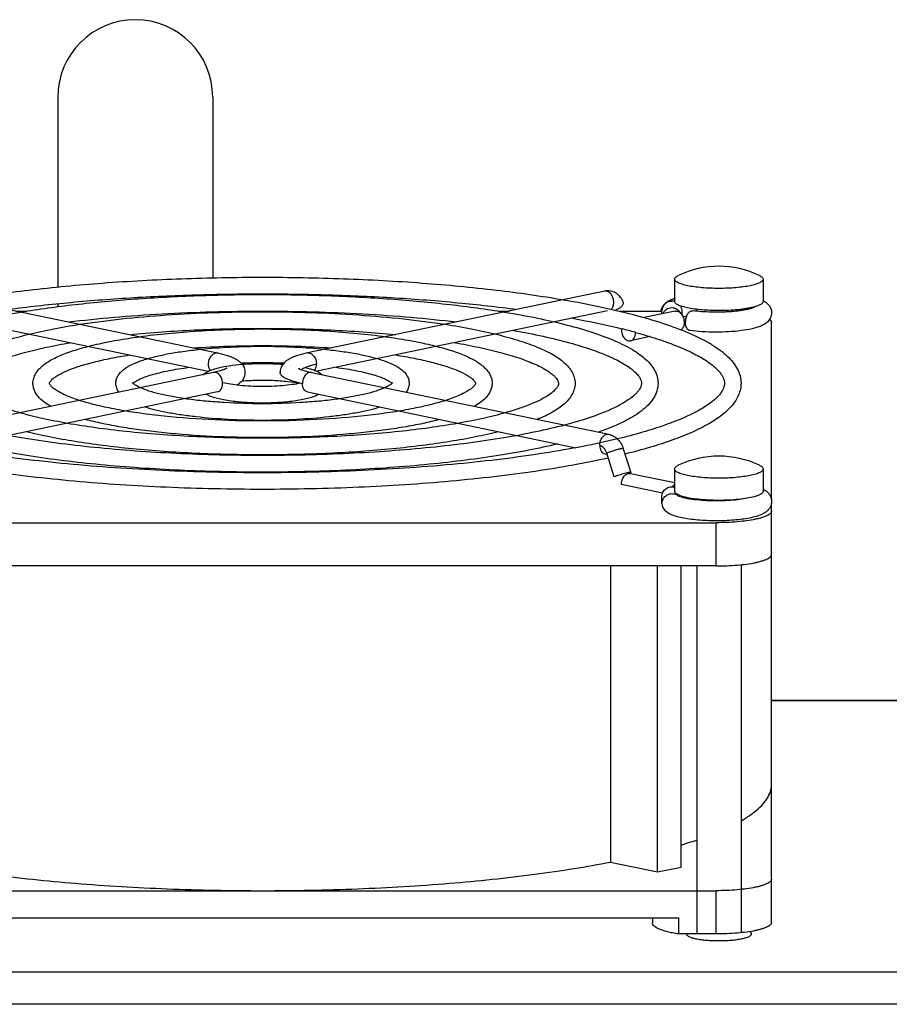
# Model space of a CAD drawing. Extents: x -1598 to 1181, y 8 to 1360.
# Tile 60 of 62: x 647 to 726, y 851 to 940. Entities that reach past the tile are written whole.
import ezdxf

# ---------------------------------------------------------------- set-up
doc = ezdxf.new("R2010")
doc.units = 0
doc.header["$LTSCALE"] = 65.395
doc.layers.add('SG38_1', color=7, linetype='CONTINUOUS')

msp = doc.modelspace()

# ---------------------------------------------------------------- linework, layer by layer
at = {"layer": 'SG38_1', "color": 6, "linetype": 'CONTINUOUS'}
for p, q in [((650.611, 933.039), (650.611, 915.887)), ((664.611, 933.039), (664.611, 916.715)), ((706.361, 916.586), (706.361, 914.581)), ((714.361, 916.586), (714.361, 914.581)), ((638.182, 915.507), (665.052, 909.92)), ((664.611, 915.214), (664.611, 915.145)), ((700.041, 915.507), (673.171, 909.92)), ((650.611, 914.379), (650.611, 914.112)), ((708.361, 913.861), (708.361, 913.689)), ((712.361, 913.861), (712.361, 913.748)), ((637.991, 913.708), (664.186, 908.262)), ((646.822, 913.71), (647.803, 913.71)), ((700.285, 913.719), (674.036, 908.261)), ((690.419, 913.71), (691.401, 913.71)), ((701.336, 913.71), (705.211, 913.71)), ((706.404, 913.7), (703.61, 913.119)), ((701.565, 912.111), (701.607, 912.101)), ((701.566, 912.111), (701.607, 912.101)), ((715.111, 896.659), (715.111, 912.671)), ((704.153, 911.393), (702.366, 911.022)), ((702.8, 911.788), (702.823, 911.782)), ((702.8, 911.788), (702.823, 911.782)), ((664.685, 908.156), (637.815, 902.569)), ((673.537, 908.156), (700.407, 902.569)), ((665.052, 906.394), (640.802, 901.352)), ((673.171, 906.394), (697.421, 901.352)), ((701.722, 901.263), (702.401, 899.119)), ((702.366, 899.032), (706.361, 898.201)), ((706.361, 899.434), (706.361, 897.429)), ((714.361, 899.434), (714.361, 897.429)), ((708.361, 896.708), (708.361, 896.635)), ((712.361, 896.708), (712.361, 896.695)), ((715.111, 858.452), (715.111, 896.342)), ((628.111, 894.582), (710.111, 894.582)), ((712.361, 890.781), (712.361, 857.524)), ((710.111, 890.67), (628.111, 890.67)), ((700.56, 890.67), (700.56, 863.91)), ((704.82, 863.024), (704.82, 890.67)), ((706.942, 863.465), (706.942, 890.67)), ((708.361, 890.67), (708.361, 857.413)), ((715.111, 878.539), (776.111, 878.539)), ((700.56, 863.91), (704.82, 863.024)), ((704.82, 863.024), (706.942, 863.465)), ((628.111, 861.325), (710.111, 861.325)), ((631.527, 858.88), (706.696, 858.88)), ((704.361, 858.88), (704.361, 858.4)), ((706.696, 858.88), (706.696, 857.413))]:
    msp.add_line(p, q, dxfattribs=at)
at = {"layer": 'SG38_1', "color": 2, "linetype": 'CONTINUOUS'}
for p, q in [((705.211, 913.452), (705.211, 913.748)), ((707.011, 913.708), (707.011, 913.387)), ((700.906, 898.715), (700.228, 900.859)), ((702.14, 899.105), (702.164, 899.026)), ((705.265, 897.245), (701.547, 898.018)), ((705.211, 896.306), (705.211, 896.948)), ((707.011, 896.948), (707.011, 896.877)), ((710.111, 857.413), (706.696, 857.413))]:
    msp.add_line(p, q, dxfattribs=at)
at = {"layer": 'SG38_1', "color": 9, "linetype": 'CONTINUOUS'}
for p, q in [((710.111, 890.67), (710.111, 894.582)), ((778.563, 878.473), (715.111, 878.473)), ((710.111, 857.413), (710.111, 861.325)), ((611.111, 853.991), (776.111, 853.991)), ((776.111, 851.056), (611.111, 851.056))]:
    msp.add_line(p, q, dxfattribs=at)
at = {"layer": 'SG38_1', "color": 6, "linetype": 'CONTINUOUS'}
for centre, radius, start, end in [((657.611, 933.039), 7, 0, 180), ((710.361, 909.25), 8.5, 64.43087, 115.56913), ((700.332, 914.108), 1.428, 95.27265, 101.75524), ((706.064, 913.748), 0.853, 136.85393, 180.04274), ((706.384, 913.449), 1.291, 138.41036, 139.81209), ((706.091, 913.682), 0.928, 75.26349, 88.72474), ((706.09, 913.68), 0.93, 72.93874, 75.2522), ((713.318, 912.69), 2.23, 61.14704, 62.09383), ((688.472, 859.534), 54.183, 74.66695, 75.97115), ((669.111, 850.096), 58.931, 88.12723, 91.87276), ((657.926, 906.655), 0.739, 133.33183, 134.91214), ((680.287, 906.644), 0.754, 45.69756, 46.57348), ((680.318, 906.676), 0.709, 45.07476, 45.6952), ((710.361, 892.098), 8.5, 64.43087, 115.56913), ((708.723, 874.628), 7.865, 307.38164, 307.86655), ((694.784, 905.949), 42.287, 286.71209, 288.73124)]:
    msp.add_arc(centre, radius, start, end, dxfattribs=at)
at = {"layer": 'SG38_1', "color": 2, "linetype": 'CONTINUOUS'}
for centre, radius, start, end in [((702.738, 912.035), 1.191, 176.16975, 180.01368), ((701.6, 911.77), 1.22, 0.00037, 0.58133), ((706.151, 896.948), 0.86, 0.00045, 1.77252), ((706.064, 896.305), 0.853, 179.95729, 223.14617), ((708.777, 897.304), 1.418, 198.14044, 202.28967), ((707.37, 896.965), 0.97, 340.63304, 345.08349)]:
    msp.add_arc(centre, radius, start, end, dxfattribs=at)
at = {"layer": 'SG38_1', "color": 9, "linetype": 'CONTINUOUS'}
for centre, start, end in [((664.964, 909.498), 77.40518, 78.25435), ((700.32, 902.147), 76.91464, 78.2543)]:
    msp.add_arc(centre, 0.431, start, end, dxfattribs=at)
at = {"layer": 'SG38_1', "color": 6, "linetype": 'CONTINUOUS'}
for points, knots in [([(641.917, 914.73), (643.93, 915.076), (648.172, 915.673), (654.801, 916.297), (661.85, 916.679), (669.111, 916.808), (676.373, 916.679), (683.421, 916.297), (690.05, 915.673), (694.293, 915.076), (696.306, 914.73)], [0, 0, 0, 0, 0.112238, 0.235274, 0.365744, 0.5, 0.634256, 0.764725, 0.887762, 1, 1, 1, 1]), ([(706.361, 916.586), (706.361, 916.616), (706.379, 916.68), (706.448, 916.766), (706.556, 916.847), (706.643, 916.894), (706.693, 916.918)], [0, 0, 0, 0, 0.178958, 0.393377, 0.6641, 1, 1, 1, 1]), ([(710.361, 915.755), (710.101, 915.755), (709.59, 915.765), (708.849, 915.811), (708.165, 915.885), (707.565, 915.985), (707.129, 916.09), (706.842, 916.188), (706.674, 916.261), (706.54, 916.337), (706.441, 916.415), (706.377, 916.497), (706.361, 916.559), (706.361, 916.586)], [0, 0, 0, 0, 0.185264, 0.363725, 0.52888, 0.674834, 0.796638, 0.847339, 0.890854, 0.927158, 0.95658, 0.980119, 1, 1, 1, 1]), ([(714.361, 916.586), (714.361, 916.559), (714.345, 916.497), (714.282, 916.415), (714.183, 916.337), (714.049, 916.261), (713.881, 916.188), (713.593, 916.09), (713.158, 915.985), (712.558, 915.885), (711.874, 915.811), (711.132, 915.765), (710.622, 915.755), (710.361, 915.755)], [0, 0, 0, 0, 0.019881, 0.04342, 0.072842, 0.109146, 0.152661, 0.203362, 0.325166, 0.47112, 0.636275, 0.814736, 1, 1, 1, 1]), ([(714.03, 916.918), (714.079, 916.894), (714.167, 916.847), (714.274, 916.766), (714.344, 916.68), (714.361, 916.616), (714.361, 916.586)], [0, 0, 0, 0, 0.3359, 0.606623, 0.821042, 1, 1, 1, 1]), ([(646.128, 913.855), (647.895, 914.092), (651.556, 914.505), (657.202, 914.941), (663.095, 915.206), (669.111, 915.295), (675.128, 915.206), (681.021, 914.941), (686.667, 914.505), (690.327, 914.092), (692.095, 913.855)], [0, 0, 0, 0, 0.116084, 0.239754, 0.368575, 0.5, 0.631425, 0.760246, 0.883916, 1, 1, 1, 1]), ([(647.249, 913.622), (648.88, 913.89), (652.306, 914.355), (657.643, 914.841), (663.297, 915.139), (669.111, 915.239), (674.926, 915.139), (680.58, 914.841), (685.917, 914.355), (689.342, 913.89), (690.973, 913.622)], [0, 0, 0, 0, 0.113023, 0.236186, 0.36632, 0.5, 0.63368, 0.763814, 0.886977, 1, 1, 1, 1]), ([(701.71, 914.503), (701.654, 914.658), (701.499, 914.954), (701.145, 915.306), (700.695, 915.518), (700.362, 915.545), (700.201, 915.531)], [0, 0, 0, 0, 0.252617, 0.50227, 0.751154, 1, 1, 1, 1]), ([(705.442, 914.331), (705.505, 914.399), (705.674, 914.545), (705.986, 914.722), (706.234, 914.817), (706.361, 914.859)], [0, 0, 0, 0, 0.258348, 0.623377, 1, 1, 1, 1]), ([(696.306, 914.73), (697.47, 914.53), (699.68, 914.11), (702.789, 913.374), (705.501, 912.57), (707.487, 911.819), (708.848, 911.174), (709.714, 910.694), (710.468, 910.193), (711.11, 909.668), (711.637, 909.11), (712.04, 908.508), (712.3, 907.861), (712.361, 907.404), (712.361, 907.179)], [0, 0, 0, 0, 0.190028, 0.36166, 0.51348, 0.644696, 0.702608, 0.75556, 0.803856, 0.847988, 0.888685, 0.926911, 0.963734, 1, 1, 1, 1]), ([(705.135, 913.71), (705.151, 913.819), (705.214, 914.025), (705.332, 914.204), (705.398, 914.282)], [0, 0, 0, 0, 0.51766, 1, 1, 1, 1]), ([(705.442, 914.331), (705.526, 914.421), (705.736, 914.566), (705.987, 914.612), (706.111, 914.609)], [0, 0, 0, 0, 0.497393, 1, 1, 1, 1]), ([(706.878, 914.173), (706.921, 914.103), (706.988, 913.953), (707.011, 913.789), (707.011, 913.708)], [0, 0, 0, 0, 0.501972, 1, 1, 1, 1]), ([(713.533, 914.045), (713.535, 914.046), (713.54, 914.05), (713.533, 914.045), (713.526, 914.041), (713.51, 914.033), (713.489, 914.022), (713.461, 914.01), (713.428, 913.996), (713.375, 913.976), (713.296, 913.949), (713.189, 913.916), (713.066, 913.883), (712.93, 913.851), (712.78, 913.819), (712.559, 913.778), (712.257, 913.731), (711.871, 913.685), (711.457, 913.648), (711.023, 913.621), (710.575, 913.605), (710.12, 913.599), (709.519, 913.607), (708.802, 913.642), (708.24, 913.699), (707.973, 913.736)], [0, 0, 0, 0, 0.001084, 0.001509, 0.003329, 0.006429, 0.010702, 0.016052, 0.022392, 0.02965, 0.046666, 0.066675, 0.089349, 0.114419, 0.141662, 0.17088, 0.234539, 0.304096, 0.378339, 0.456085, 0.536165, 0.617408, 0.698641, 0.856376, 1, 1, 1, 1]), ([(714.394, 914.643), (714.482, 914.594), (714.659, 914.481), (714.897, 914.249), (715.078, 913.934), (715.124, 913.682), (715.124, 913.554)], [0, 0, 0, 0, 0.219294, 0.456115, 0.719134, 1, 1, 1, 1]), ([(633.361, 907.179), (633.361, 907.38), (633.416, 907.785), (633.65, 908.357), (634.009, 908.881), (634.474, 909.364), (635.036, 909.814), (635.693, 910.24), (636.444, 910.647), (637.622, 911.191), (639.337, 911.823), (641.675, 912.496), (644.349, 913.109), (646.249, 913.457), (647.249, 913.622)], [0, 0, 0, 0, 0.037407, 0.075163, 0.114029, 0.155108, 0.199431, 0.247782, 0.300691, 0.358486, 0.489291, 0.640471, 0.811202, 1, 1, 1, 1]), ([(651.579, 912.721), (652.945, 912.887), (655.758, 913.175), (661.601, 913.586), (669.111, 913.786), (676.622, 913.586), (682.464, 913.175), (685.277, 912.887), (686.644, 912.721)], [0, 0, 0, 0, 0.117492, 0.241385, 0.5, 0.758615, 0.882508, 1, 1, 1, 1]), ([(652.598, 912.51), (653.844, 912.702), (656.447, 913.035), (660.488, 913.385), (664.745, 913.599), (669.111, 913.67), (673.478, 913.599), (677.734, 913.385), (681.775, 913.035), (684.379, 912.702), (685.625, 912.51)], [0, 0, 0, 0, 0.114179, 0.237527, 0.367165, 0.5, 0.632835, 0.762473, 0.885821, 1, 1, 1, 1]), ([(690.973, 913.622), (691.974, 913.457), (693.874, 913.109), (696.548, 912.496), (698.886, 911.823), (700.6, 911.191), (701.778, 910.647), (702.53, 910.24), (703.187, 909.814), (703.748, 909.364), (704.213, 908.881), (704.572, 908.357), (704.806, 907.785), (704.861, 907.38), (704.861, 907.179)], [0, 0, 0, 0, 0.188798, 0.359529, 0.510709, 0.641514, 0.699309, 0.752218, 0.800569, 0.844892, 0.885971, 0.924837, 0.962592, 1, 1, 1, 1]), ([(697.123, 913.062), (697.516, 912.989), (699.003, 912.706), (700.484, 912.381), (701.566, 912.111)], [0, 0, 0, 0, 0.263587, 1, 1, 1, 1]), ([(707.113, 913.206), (707.139, 913.213), (707.256, 913.243), (707.374, 913.269), (707.465, 913.287)], [0, 0, 0, 0, 0.229099, 1, 1, 1, 1]), ([(715.124, 913.554), (715.124, 913.396), (715.055, 913.092), (714.798, 912.739), (714.48, 912.501), (714.138, 912.334), (713.764, 912.204), (713.181, 912.053), (712.34, 911.916), (711.232, 911.819), (710.047, 911.79), (708.868, 911.828), (708.095, 911.902), (707.726, 911.953)], [0, 0, 0, 0, 0.058088, 0.110943, 0.157847, 0.203163, 0.251099, 0.303787, 0.42523, 0.564731, 0.713908, 0.862407, 1, 1, 1, 1]), ([(640.861, 907.179), (640.861, 907.355), (640.911, 907.711), (641.12, 908.207), (641.436, 908.656), (641.839, 909.061), (642.322, 909.435), (643.103, 909.925), (644.291, 910.484), (645.961, 911.076), (647.926, 911.617), (650.169, 912.106), (651.761, 912.38), (652.598, 912.51)], [0, 0, 0, 0, 0.039053, 0.078135, 0.11789, 0.159483, 0.20405, 0.252461, 0.362881, 0.49313, 0.643445, 0.812933, 1, 1, 1, 1]), ([(657.117, 911.57), (659.058, 911.767), (663.054, 912.054), (669.111, 912.194), (675.169, 912.054), (679.164, 911.767), (681.105, 911.57)], [0, 0, 0, 0, 0.243627, 0.5, 0.756373, 1, 1, 1, 1]), ([(657.98, 911.39), (658.835, 911.508), (660.608, 911.712), (664.317, 912.003), (669.111, 912.144), (673.906, 912.003), (677.615, 911.712), (679.387, 911.508), (680.243, 911.39)], [0, 0, 0, 0, 0.116048, 0.239701, 0.5, 0.760299, 0.883951, 1, 1, 1, 1]), ([(685.625, 912.51), (686.462, 912.38), (688.053, 912.106), (690.296, 911.617), (692.262, 911.076), (693.932, 910.484), (695.12, 909.925), (695.901, 909.435), (696.383, 909.061), (696.787, 908.656), (697.103, 908.207), (697.312, 907.711), (697.361, 907.355), (697.361, 907.179)], [0, 0, 0, 0, 0.187067, 0.356555, 0.506871, 0.637119, 0.747539, 0.79595, 0.840517, 0.88211, 0.921865, 0.960946, 1, 1, 1, 1]), ([(714.937, 912.943), (714.964, 912.922), (715.012, 912.881), (715.068, 912.813), (715.103, 912.743), (715.111, 912.694), (715.111, 912.671)], [0, 0, 0, 0, 0.303346, 0.564057, 0.791445, 1, 1, 1, 1]), ([(648.361, 907.179), (648.361, 907.332), (648.406, 907.64), (648.592, 908.062), (648.868, 908.434), (649.341, 908.886), (650.113, 909.377), (651.239, 909.876), (652.604, 910.328), (654.202, 910.736), (656.019, 911.098), (657.305, 911.298), (657.98, 911.39)], [0, 0, 0, 0, 0.041622, 0.082722, 0.123778, 0.166081, 0.259303, 0.369369, 0.498837, 0.647926, 0.815587, 1, 1, 1, 1]), ([(680.243, 911.39), (680.918, 911.298), (682.204, 911.098), (684.02, 910.736), (685.619, 910.328), (686.984, 909.876), (688.109, 909.377), (688.881, 908.886), (689.355, 908.434), (689.63, 908.062), (689.817, 907.64), (689.861, 907.332), (689.861, 907.179)], [0, 0, 0, 0, 0.184414, 0.352075, 0.501164, 0.630632, 0.740698, 0.833919, 0.876223, 0.917279, 0.958378, 1, 1, 1, 1]), ([(691.808, 911.956), (692.702, 911.796), (694.395, 911.463), (696.765, 910.884), (698.81, 910.263), (700.286, 909.694), (701.273, 909.219), (701.874, 908.881), (702.373, 908.546), (702.765, 908.223), (703.052, 907.919), (703.239, 907.644), (703.34, 907.4), (703.361, 907.247), (703.361, 907.179)], [0, 0, 0, 0, 0.211207, 0.400825, 0.566838, 0.707492, 0.767853, 0.821331, 0.867778, 0.907084, 0.939241, 0.964541, 0.984044, 1, 1, 1, 1]), ([(702.823, 911.782), (703.467, 911.605), (704.676, 911.246), (706.355, 910.651), (707.782, 910.039), (708.944, 909.419), (709.725, 908.878), (710.197, 908.451), (710.457, 908.162), (710.648, 907.89), (710.775, 907.637), (710.846, 907.402), (710.861, 907.25), (710.861, 907.179)], [0, 0, 0, 0, 0.207979, 0.393195, 0.554641, 0.691494, 0.803162, 0.84954, 0.889695, 0.923916, 0.952791, 0.977615, 1, 1, 1, 1]), ([(642.361, 907.179), (642.361, 907.275), (642.423, 907.449), (642.585, 907.679), (642.807, 907.908), (643.119, 908.157), (643.519, 908.419), (644.006, 908.686), (644.811, 909.063), (646.016, 909.514), (647.687, 910.006), (649.624, 910.462), (651.007, 910.725), (651.738, 910.85)], [0, 0, 0, 0, 0.027985, 0.050887, 0.081527, 0.120038, 0.166258, 0.219957, 0.280895, 0.423524, 0.592306, 0.785211, 1, 1, 1, 1]), ([(662.857, 910.377), (664.938, 910.52), (669.111, 910.653), (673.284, 910.52), (675.365, 910.377)], [0, 0, 0, 0, 0.5, 1, 1, 1, 1]), ([(663.461, 910.251), (664.375, 910.346), (666.258, 910.483), (669.111, 910.55), (671.965, 910.483), (673.847, 910.346), (674.762, 910.251)], [0, 0, 0, 0, 0.243673, 0.5, 0.756327, 1, 1, 1, 1]), ([(686.485, 910.85), (687.216, 910.725), (688.599, 910.462), (690.536, 910.006), (692.206, 909.514), (693.412, 909.063), (694.216, 908.686), (694.704, 908.419), (695.104, 908.157), (695.415, 907.908), (695.637, 907.679), (695.799, 907.449), (695.861, 907.275), (695.861, 907.179)], [0, 0, 0, 0, 0.214789, 0.407694, 0.576476, 0.719105, 0.780043, 0.833742, 0.879962, 0.918473, 0.949113, 0.972015, 1, 1, 1, 1]), ([(649.861, 907.179), (649.861, 907.192), (649.869, 907.232), (649.907, 907.313), (649.996, 907.434), (650.153, 907.588), (650.384, 907.765), (650.825, 908.04), (651.554, 908.381), (652.624, 908.763), (653.924, 909.125), (655.432, 909.46), (656.507, 909.65), (657.075, 909.74)], [0, 0, 0, 0, 0.005027, 0.015438, 0.034247, 0.062357, 0.099593, 0.145506, 0.261557, 0.407583, 0.581022, 0.779373, 1, 1, 1, 1]), ([(655.861, 907.179), (655.861, 907.312), (655.903, 907.576), (656.073, 907.928), (656.313, 908.224), (656.709, 908.565), (657.334, 908.92), (658.229, 909.269), (659.302, 909.578), (660.549, 909.848), (661.954, 910.078), (662.944, 910.197), (663.461, 910.251)], [0, 0, 0, 0, 0.046102, 0.090566, 0.133616, 0.176865, 0.270389, 0.379913, 0.508348, 0.65568, 0.820374, 1, 1, 1, 1]), ([(665.052, 909.92), (665.35, 909.858), (665.777, 909.753), (666.307, 909.565), (666.651, 909.407), (666.965, 909.211), (667.249, 908.951), (667.469, 908.595), (667.526, 908.306), (667.526, 908.157)], [0, 0, 0, 0, 0.278745, 0.400898, 0.514322, 0.624038, 0.737996, 0.86368, 1, 1, 1, 1]), ([(673.171, 909.92), (672.872, 909.858), (672.446, 909.753), (671.915, 909.565), (671.571, 909.407), (671.257, 909.211), (670.974, 908.951), (670.754, 908.595), (670.697, 908.306), (670.697, 908.157)], [0, 0, 0, 0, 0.278745, 0.400898, 0.514322, 0.624038, 0.737996, 0.86368, 1, 1, 1, 1]), ([(674.762, 910.251), (675.279, 910.197), (676.269, 910.078), (677.674, 909.848), (678.921, 909.578), (679.994, 909.269), (680.889, 908.92), (681.514, 908.565), (681.909, 908.224), (682.15, 907.928), (682.32, 907.576), (682.361, 907.312), (682.361, 907.179)], [0, 0, 0, 0, 0.179626, 0.344321, 0.491653, 0.620089, 0.729612, 0.823136, 0.866385, 0.909434, 0.953898, 1, 1, 1, 1]), ([(681.148, 909.74), (681.716, 909.65), (682.791, 909.46), (684.299, 909.125), (685.599, 908.763), (686.669, 908.381), (687.398, 908.04), (687.839, 907.765), (688.069, 907.588), (688.226, 907.434), (688.315, 907.313), (688.354, 907.232), (688.361, 907.192), (688.361, 907.179)], [0, 0, 0, 0, 0.220627, 0.418978, 0.592417, 0.738443, 0.854494, 0.900407, 0.937643, 0.965753, 0.984562, 0.994973, 1, 1, 1, 1]), ([(657.419, 907.192), (657.483, 907.253), (657.668, 907.384), (658.022, 907.571), (658.508, 907.768), (659.11, 907.964), (659.818, 908.152), (660.94, 908.397), (661.832, 908.539), (662.454, 908.622)], [0, 0, 0, 0, 0.050488, 0.127433, 0.227401, 0.347975, 0.487242, 0.643477, 1, 1, 1, 1]), ([(663.723, 907.957), (663.898, 908.118), (664.23, 908.3), (664.713, 908.472), (665.304, 908.634), (666.16, 908.789), (666.88, 908.867), (667.267, 908.897)], [0, 0, 0, 0, 0.192423, 0.298091, 0.415265, 0.686321, 1, 1, 1, 1]), ([(665.869, 908.544), (665.87, 908.545), (665.872, 908.547), (665.867, 908.542), (665.857, 908.536), (665.834, 908.521), (665.8, 908.501), (665.755, 908.478), (665.699, 908.452), (665.633, 908.424), (665.528, 908.383), (665.377, 908.331), (665.171, 908.27), (664.938, 908.211), (664.772, 908.174), (664.685, 908.156)], [0, 0, 0, 0, 0.002574, 0.003191, 0.013493, 0.034967, 0.066564, 0.107353, 0.156525, 0.213408, 0.27743, 0.425021, 0.596194, 0.788524, 1, 1, 1, 1]), ([(667.267, 908.897), (667.88, 908.946), (669.111, 908.99), (670.342, 908.946), (670.956, 908.897)], [0, 0, 0, 0, 0.5, 1, 1, 1, 1]), ([(672.354, 908.544), (672.353, 908.545), (672.35, 908.547), (672.356, 908.542), (672.365, 908.536), (672.389, 908.521), (672.423, 908.501), (672.468, 908.478), (672.524, 908.452), (672.589, 908.424), (672.694, 908.383), (672.846, 908.331), (673.052, 908.27), (673.285, 908.211), (673.45, 908.174), (673.537, 908.156)], [0, 0, 0, 0, 0.002574, 0.003191, 0.013493, 0.034967, 0.066564, 0.107353, 0.156525, 0.213408, 0.27743, 0.425021, 0.596194, 0.788524, 1, 1, 1, 1]), ([(672.982, 908.608), (673.137, 908.573), (673.428, 908.498), (673.952, 908.319), (674.314, 908.129), (674.5, 907.956)], [0, 0, 0, 0, 0.285518, 0.541075, 1, 1, 1, 1]), ([(675.769, 908.622), (676.391, 908.539), (677.284, 908.397), (678.406, 908.152), (679.114, 907.964), (679.717, 907.767), (680.202, 907.57), (680.557, 907.383), (680.74, 907.252), (680.805, 907.191)], [0, 0, 0, 0, 0.356697, 0.512986, 0.652281, 0.772854, 0.872785, 0.94965, 1, 1, 1, 1]), ([(667.526, 908.157), (667.526, 908.026), (667.482, 907.772), (667.259, 907.353), (666.994, 907.126), (666.812, 907.01)], [0, 0, 0, 0, 0.278492, 0.539415, 1, 1, 1, 1]), ([(647.162, 904.513), (646.766, 904.625), (646.023, 904.851), (644.994, 905.224), (644.127, 905.605), (643.43, 905.984), (642.912, 906.349), (642.607, 906.647), (642.46, 906.86), (642.386, 907.007), (642.361, 907.115), (642.361, 907.179)], [0, 0, 0, 0, 0.217861, 0.411121, 0.578495, 0.718717, 0.830498, 0.912759, 0.942964, 0.966487, 1, 1, 1, 1]), ([(649.964, 905.095), (649.746, 905.218), (649.343, 905.477), (648.826, 905.947), (648.518, 906.422), (648.385, 906.845), (648.361, 907.067), (648.361, 907.179)], [0, 0, 0, 0, 0.272296, 0.519925, 0.758052, 0.878503, 1, 1, 1, 1]), ([(652.551, 905.633), (652.111, 905.774), (651.5, 905.996), (650.781, 906.348), (650.391, 906.584), (650.114, 906.8), (649.95, 906.977), (649.876, 907.1), (649.861, 907.16), (649.861, 907.179)], [0, 0, 0, 0, 0.43665, 0.611813, 0.755806, 0.866507, 0.941937, 0.982848, 1, 1, 1, 1]), ([(656.126, 906.376), (656.046, 906.49), (655.911, 906.746), (655.861, 907.033), (655.861, 907.179)], [0, 0, 0, 0, 0.48992, 1, 1, 1, 1]), ([(657.367, 907.221), (657.363, 907.225), (657.357, 907.233), (657.352, 907.24), (657.348, 907.247), (657.353, 907.238), (657.354, 907.231), (657.36, 907.209), (657.361, 907.192), (657.361, 907.179)], [0, 0, 0, 0, 0.179039, 0.281219, 0.307049, 0.349928, 0.450312, 0.598324, 1, 1, 1, 1]), ([(658.059, 906.778), (657.968, 906.82), (657.805, 906.899), (657.598, 907.022), (657.457, 907.127), (657.389, 907.193), (657.367, 907.221)], [0, 0, 0, 0, 0.363648, 0.656733, 0.871766, 1, 1, 1, 1]), ([(680.164, 906.778), (679.909, 906.663), (679.314, 906.447), (678.302, 906.174), (677.087, 905.928), (675.702, 905.717), (674.178, 905.547), (671.968, 905.378), (669.111, 905.297), (666.255, 905.378), (664.045, 905.547), (662.521, 905.717), (661.136, 905.928), (659.921, 906.174), (658.909, 906.447), (658.313, 906.663), (658.059, 906.778)], [0, 0, 0, 0, 0.037376, 0.084575, 0.140286, 0.203243, 0.272125, 0.345534, 0.5, 0.654467, 0.727876, 0.796757, 0.859714, 0.915426, 0.962624, 1, 1, 1, 1]), ([(672.525, 907.184), (672.279, 907.132), (671.744, 907.043), (670.561, 906.917), (668.984, 906.864), (667.416, 906.934), (666.266, 907.074), (665.755, 907.168), (665.523, 907.223)], [0, 0, 0, 0, 0.106995, 0.231023, 0.506501, 0.778707, 0.898686, 1, 1, 1, 1]), ([(667.247, 907.391), (667.704, 907.43), (668.637, 907.477), (670.017, 907.465), (671.312, 907.373), (672.128, 907.256), (672.497, 907.179)], [0, 0, 0, 0, 0.261532, 0.531264, 0.785281, 1, 1, 1, 1]), ([(680.873, 907.245), (680.862, 907.225), (680.808, 907.165), (680.678, 907.057), (680.454, 906.918), (680.27, 906.826), (680.164, 906.778)], [0, 0, 0, 0, 0.078538, 0.279704, 0.591111, 1, 1, 1, 1]), ([(682.361, 907.179), (682.361, 907.033), (682.312, 906.746), (682.176, 906.49), (682.096, 906.376)], [0, 0, 0, 0, 0.510079, 1, 1, 1, 1]), ([(688.361, 907.179), (688.361, 907.16), (688.346, 907.1), (688.272, 906.977), (688.108, 906.8), (687.832, 906.584), (687.442, 906.348), (686.722, 905.996), (686.111, 905.774), (685.671, 905.633)], [0, 0, 0, 0, 0.017153, 0.058063, 0.133493, 0.244194, 0.388187, 0.563351, 1, 1, 1, 1]), ([(689.861, 907.179), (689.861, 907.067), (689.838, 906.845), (689.705, 906.422), (689.397, 905.947), (688.879, 905.477), (688.476, 905.218), (688.259, 905.095)], [0, 0, 0, 0, 0.121497, 0.241949, 0.480076, 0.727705, 1, 1, 1, 1]), ([(695.861, 907.179), (695.861, 907.115), (695.836, 907.007), (695.763, 906.86), (695.616, 906.647), (695.31, 906.349), (694.793, 905.984), (694.096, 905.605), (693.228, 905.224), (692.2, 904.851), (691.456, 904.625), (691.06, 904.513)], [0, 0, 0, 0, 0.033513, 0.057036, 0.087241, 0.169502, 0.281283, 0.421504, 0.588879, 0.782139, 1, 1, 1, 1]), ([(697.361, 907.179), (697.361, 907), (697.311, 906.642), (697.098, 906.142), (696.777, 905.69), (696.368, 905.282), (695.878, 904.906), (695.085, 904.413), (694.421, 904.104), (693.953, 903.911)], [0, 0, 0, 0, 0.107313, 0.214714, 0.324036, 0.438541, 0.561384, 0.694968, 1, 1, 1, 1]), ([(703.361, 907.179), (703.361, 907.126), (703.35, 907.014), (703.294, 906.836), (703.191, 906.639), (703.033, 906.421), (702.813, 906.185), (702.408, 905.83), (701.732, 905.379), (700.724, 904.859), (699.484, 904.346), (698.023, 903.848), (696.971, 903.548), (696.411, 903.4)], [0, 0, 0, 0, 0.019139, 0.041114, 0.0677, 0.100288, 0.139416, 0.185296, 0.297245, 0.435684, 0.599688, 0.788192, 1, 1, 1, 1]), ([(704.861, 907.179), (704.861, 906.939), (704.782, 906.454), (704.453, 905.786), (703.958, 905.185), (703.323, 904.637), (702.553, 904.126), (701.649, 903.643), (700.612, 903.181), (699.868, 902.901), (699.475, 902.763)], [0, 0, 0, 0, 0.097528, 0.196539, 0.300334, 0.412922, 0.537518, 0.676215, 0.830195, 1, 1, 1, 1]), ([(710.861, 907.179), (710.861, 907.1), (710.842, 906.931), (710.755, 906.669), (710.598, 906.386), (710.363, 906.081), (710.044, 905.758), (709.464, 905.282), (708.513, 904.687), (707.11, 904.01), (705.396, 903.35), (703.389, 902.716), (701.948, 902.337), (701.182, 902.152)], [0, 0, 0, 0, 0.020961, 0.044574, 0.072637, 0.106385, 0.146344, 0.192735, 0.304875, 0.442582, 0.605066, 0.791289, 1, 1, 1, 1]), ([(712.361, 907.179), (712.361, 907), (712.323, 906.64), (712.102, 905.936), (711.68, 905.291), (711.133, 904.719), (710.449, 904.139), (709.399, 903.459), (707.906, 902.719), (706.139, 902.02), (704.103, 901.361), (702.647, 900.969), (701.878, 900.778)], [0, 0, 0, 0, 0.041391, 0.08315, 0.169813, 0.216479, 0.266227, 0.376955, 0.504919, 0.651352, 0.816503, 1, 1, 1, 1]), ([(674.196, 906.18), (674.066, 906.105), (673.776, 905.973), (673.292, 905.819), (672.736, 905.69), (671.863, 905.541), (670.646, 905.421), (669.111, 905.373), (667.576, 905.421), (666.359, 905.541), (665.486, 905.69), (664.93, 905.82), (664.446, 905.973), (664.156, 906.105), (664.026, 906.18)], [0, 0, 0, 0, 0.043331, 0.091765, 0.14675, 0.208304, 0.347741, 0.500018, 0.652292, 0.79172, 0.853268, 0.908245, 0.956674, 1, 1, 1, 1]), ([(685.671, 905.633), (685.198, 905.481), (684.164, 905.196), (682.489, 904.837), (680.599, 904.52), (677.749, 904.153), (673.899, 903.85), (669.111, 903.729), (664.323, 903.85), (660.474, 904.153), (657.624, 904.52), (655.734, 904.837), (654.058, 905.196), (653.025, 905.481), (652.551, 905.633)], [0, 0, 0, 0, 0.044606, 0.096115, 0.153715, 0.216523, 0.35389, 0.500001, 0.646111, 0.783478, 0.846286, 0.903885, 0.955394, 1, 1, 1, 1]), ([(679.75, 905.026), (679.43, 904.925), (678.742, 904.739), (677.64, 904.506), (676.417, 904.303), (674.595, 904.071), (672.148, 903.88), (669.111, 903.804), (666.075, 903.88), (663.628, 904.071), (661.806, 904.303), (660.583, 904.506), (659.48, 904.739), (658.793, 904.925), (658.473, 905.026)], [0, 0, 0, 0, 0.046835, 0.099439, 0.157368, 0.219974, 0.355939, 0.5, 0.644061, 0.780026, 0.842632, 0.900561, 0.953165, 1, 1, 1, 1]), ([(691.06, 904.513), (690.393, 904.324), (688.96, 903.971), (686.668, 903.523), (684.131, 903.131), (680.37, 902.68), (675.34, 902.309), (669.111, 902.161), (662.883, 902.309), (657.853, 902.68), (654.092, 903.131), (651.555, 903.523), (649.263, 903.971), (647.83, 904.324), (647.162, 904.513)], [0, 0, 0, 0, 0.047014, 0.1, 0.158262, 0.221034, 0.356741, 0.5, 0.643259, 0.778966, 0.841738, 0.9, 0.952986, 1, 1, 1, 1]), ([(696.411, 903.4), (695.556, 903.175), (693.734, 902.752), (690.839, 902.214), (687.662, 901.746), (682.994, 901.211), (676.784, 900.769), (669.111, 900.592), (661.439, 900.769), (655.228, 901.211), (650.561, 901.746), (647.384, 902.214), (644.489, 902.752), (642.666, 903.175), (641.811, 903.4)], [0, 0, 0, 0, 0.048239, 0.101982, 0.160585, 0.223339, 0.358199, 0.5, 0.641801, 0.776661, 0.839415, 0.898018, 0.951761, 1, 1, 1, 1]), ([(685.121, 903.909), (684.615, 903.773), (683.54, 903.519), (681.834, 903.198), (679.97, 902.919), (677.236, 902.601), (673.601, 902.34), (669.111, 902.235), (664.621, 902.34), (660.986, 902.601), (658.253, 902.919), (656.388, 903.198), (654.683, 903.519), (653.608, 903.773), (653.102, 903.909)], [0, 0, 0, 0, 0.048741, 0.10268, 0.161302, 0.223978, 0.358546, 0.5, 0.641454, 0.776022, 0.838698, 0.89732, 0.951259, 1, 1, 1, 1]), ([(690.456, 902.8), (689.766, 902.627), (688.308, 902.304), (686.007, 901.893), (683.507, 901.538), (679.868, 901.133), (675.05, 900.799), (669.111, 900.666), (663.172, 900.799), (658.355, 901.133), (654.715, 901.538), (652.216, 901.893), (649.915, 902.304), (648.457, 902.627), (647.767, 902.8)], [0, 0, 0, 0, 0.049642, 0.104184, 0.163106, 0.225798, 0.359719, 0.5, 0.640281, 0.774202, 0.836894, 0.895816, 0.950358, 1, 1, 1, 1]), ([(700.407, 902.569), (700.562, 902.537), (700.863, 902.42), (701.244, 902.12), (701.539, 901.725), (701.672, 901.422), (701.722, 901.263)], [0, 0, 0, 0, 0.244091, 0.490906, 0.742815, 1, 1, 1, 1]), ([(701.182, 902.152), (700.144, 901.9), (697.949, 901.429), (694.486, 900.828), (690.726, 900.307), (685.257, 899.713), (678.024, 899.222), (669.111, 899.026), (660.199, 899.222), (652.966, 899.713), (647.496, 900.307), (643.736, 900.828), (640.274, 901.429), (638.079, 901.9), (637.041, 902.152)], [0, 0, 0, 0, 0.049648, 0.104267, 0.163269, 0.226008, 0.35989, 0.5, 0.64011, 0.773992, 0.836731, 0.895733, 0.950352, 1, 1, 1, 1]), ([(695.777, 901.693), (694.904, 901.483), (693.066, 901.09), (690.171, 900.59), (687.039, 900.157), (682.497, 899.665), (676.498, 899.259), (669.111, 899.097), (661.725, 899.259), (655.726, 899.665), (651.183, 900.157), (648.051, 900.59), (645.157, 901.09), (643.318, 901.483), (642.446, 901.693)], [0, 0, 0, 0, 0.05016, 0.105043, 0.164131, 0.226829, 0.360381, 0.5, 0.639618, 0.773171, 0.835869, 0.894957, 0.94984, 1, 1, 1, 1]), ([(700.368, 900.423), (699.32, 900.189), (697.125, 899.751), (693.686, 899.192), (689.994, 898.71), (684.678, 898.163), (677.693, 897.712), (669.111, 897.531), (660.53, 897.712), (653.545, 898.163), (648.229, 898.71), (644.537, 899.192), (641.098, 899.751), (638.903, 900.189), (637.855, 900.423)], [0, 0, 0, 0, 0.051214, 0.106772, 0.166178, 0.228876, 0.361686, 0.499999, 0.638312, 0.771123, 0.833821, 0.893227, 0.948786, 1, 1, 1, 1]), ([(706.361, 899.434), (706.361, 899.463), (706.379, 899.528), (706.448, 899.613), (706.556, 899.694), (706.643, 899.742), (706.693, 899.765)], [0, 0, 0, 0, 0.178958, 0.393377, 0.6641, 1, 1, 1, 1]), ([(714.03, 899.765), (714.079, 899.742), (714.167, 899.694), (714.274, 899.613), (714.344, 899.528), (714.361, 899.463), (714.361, 899.434)], [0, 0, 0, 0, 0.3359, 0.606623, 0.821042, 1, 1, 1, 1]), ([(710.361, 898.602), (710.101, 898.602), (709.59, 898.612), (708.849, 898.658), (708.165, 898.732), (707.565, 898.832), (707.129, 898.938), (706.842, 899.036), (706.674, 899.108), (706.54, 899.184), (706.441, 899.262), (706.377, 899.344), (706.361, 899.406), (706.361, 899.434)], [0, 0, 0, 0, 0.185264, 0.363725, 0.52888, 0.674834, 0.796638, 0.847339, 0.890854, 0.927158, 0.95658, 0.980119, 1, 1, 1, 1]), ([(714.361, 899.434), (714.361, 899.406), (714.345, 899.344), (714.282, 899.262), (714.183, 899.184), (714.049, 899.108), (713.881, 899.036), (713.593, 898.938), (713.158, 898.832), (712.558, 898.732), (711.874, 898.658), (711.132, 898.612), (710.622, 898.602), (710.361, 898.602)], [0, 0, 0, 0, 0.019881, 0.04342, 0.072842, 0.109146, 0.152661, 0.203362, 0.325166, 0.47112, 0.636275, 0.814736, 1, 1, 1, 1]), ([(705.211, 896.306), (705.211, 896.421), (705.259, 896.655), (705.46, 896.951), (705.758, 897.151), (705.994, 897.202), (706.111, 897.205)], [0, 0, 0, 0, 0.247293, 0.497146, 0.748693, 1, 1, 1, 1]), ([(706.111, 897.205), (706.221, 897.207), (706.441, 897.173), (706.634, 897.061), (706.716, 896.99)], [0, 0, 0, 0, 0.502672, 1, 1, 1, 1]), ([(706.716, 896.99), (706.714, 896.992), (706.712, 896.993), (706.708, 896.995), (706.714, 896.991), (706.719, 896.987), (706.727, 896.98), (706.732, 896.976)], [0, 0, 0, 0, 0.202581, 0.223822, 0.258919, 0.505967, 1, 1, 1, 1]), ([(712.783, 896.767), (712.536, 896.718), (711.995, 896.638), (711.136, 896.567), (710.206, 896.54), (709.272, 896.559), (708.519, 896.614), (707.962, 896.681), (707.597, 896.739), (707.281, 896.803), (707.023, 896.87), (706.841, 896.932), (706.747, 896.973), (706.716, 896.99)], [0, 0, 0, 0, 0.123142, 0.267274, 0.422272, 0.578148, 0.724913, 0.791759, 0.852525, 0.905807, 0.949929, 0.982581, 1, 1, 1, 1]), ([(714.361, 897.607), (714.453, 897.558), (714.636, 897.445), (714.884, 897.212), (715.075, 896.891), (715.124, 896.632), (715.124, 896.5)], [0, 0, 0, 0, 0.219346, 0.455311, 0.718205, 1, 1, 1, 1]), ([(715.124, 896.5), (715.124, 896.391), (715.091, 896.177), (714.956, 895.895), (714.77, 895.673), (714.494, 895.453), (714.098, 895.257), (713.565, 895.09), (712.953, 894.96), (712.26, 894.859), (711.499, 894.789), (710.418, 894.737), (709.327, 894.749), (708.268, 894.829), (707.548, 894.918), (706.903, 895.038), (706.182, 895.232), (705.675, 895.473), (705.442, 895.722)], [0, 0, 0, 0, 0.030869, 0.060298, 0.087334, 0.112159, 0.159756, 0.211335, 0.270261, 0.336763, 0.409566, 0.486615, 0.643456, 0.718138, 0.787231, 0.849105, 0.903292, 1, 1, 1, 1]), ([(715.111, 895.622), (715.111, 895.587), (715.091, 895.51), (715.012, 895.408), (714.889, 895.31), (714.721, 895.215), (714.51, 895.124), (714.258, 895.038), (713.966, 894.957), (713.507, 894.853), (712.857, 894.746), (712.002, 894.653), (711.075, 894.595), (710.437, 894.582), (710.111, 894.582)], [0, 0, 0, 0, 0.019881, 0.043419, 0.07284, 0.109142, 0.152656, 0.203355, 0.260996, 0.32519, 0.471138, 0.636287, 0.814743, 1, 1, 1, 1]), ([(710.111, 890.67), (710.437, 890.67), (711.075, 890.683), (712.002, 890.74), (712.857, 890.833), (713.507, 890.941), (713.966, 891.045), (714.258, 891.126), (714.51, 891.212), (714.721, 891.303), (714.889, 891.397), (715.012, 891.495), (715.091, 891.598), (715.111, 891.675), (715.111, 891.709)], [0, 0, 0, 0, 0.185258, 0.363713, 0.528862, 0.67481, 0.739004, 0.796645, 0.847344, 0.890858, 0.92716, 0.956581, 0.980119, 1, 1, 1, 1]), ([(713.55, 868.419), (713.79, 868.606), (714.219, 868.98), (714.725, 869.6), (715.039, 870.237), (715.111, 870.679), (715.111, 870.889)], [0, 0, 0, 0, 0.302439, 0.562916, 0.790673, 1, 1, 1, 1]), ([(712.364, 867.633), (712.468, 867.693), (712.857, 867.924), (713.234, 868.177), (713.497, 868.378)], [0, 0, 0, 0, 0.266304, 1, 1, 1, 1]), ([(637.662, 863.91), (638.757, 863.697), (641.03, 863.297), (645.871, 862.595), (652.388, 861.921), (660.6, 861.434), (666.242, 861.325), (669.111, 861.325)], [0, 0, 0, 0, 0.105852, 0.219151, 0.46436, 0.727583, 1, 1, 1, 1]), ([(669.111, 861.325), (671.981, 861.325), (677.623, 861.434), (685.835, 861.921), (692.351, 862.595), (697.192, 863.297), (699.466, 863.697), (700.56, 863.91)], [0, 0, 0, 0, 0.272417, 0.53564, 0.780849, 0.894148, 1, 1, 1, 1]), ([(715.111, 862.365), (715.111, 862.33), (715.091, 862.253), (715.012, 862.151), (714.889, 862.053), (714.721, 861.958), (714.51, 861.867), (714.258, 861.781), (713.966, 861.7), (713.507, 861.596), (712.857, 861.488), (712.002, 861.396), (711.075, 861.338), (710.437, 861.325), (710.111, 861.325)], [0, 0, 0, 0, 0.019881, 0.043419, 0.07284, 0.109142, 0.152656, 0.203355, 0.260996, 0.32519, 0.471138, 0.636287, 0.814743, 1, 1, 1, 1])]:
    msp.add_open_spline(points, degree=3, knots=knots, dxfattribs=at)
at = {"layer": 'SG38_1', "color": 9, "linetype": 'CONTINUOUS'}
for points, knots in [([(700.224, 915.506), (700.209, 915.509), (700.148, 915.519), (700.086, 915.516), (700.041, 915.507)], [0, 0, 0, 0, 0.255438, 1, 1, 1, 1]), ([(700.86, 914.493), (700.86, 914.61), (700.828, 914.842), (700.693, 915.154), (700.492, 915.394), (700.312, 915.487), (700.224, 915.506)], [0, 0, 0, 0, 0.274572, 0.54358, 0.78802, 1, 1, 1, 1]), ([(700.64, 913.872), (700.714, 913.945), (700.829, 914.148), (700.86, 914.373), (700.86, 914.493)], [0, 0, 0, 0, 0.464806, 1, 1, 1, 1]), ([(664.232, 908.907), (664.232, 909.045), (664.278, 909.317), (664.434, 909.618), (664.609, 909.797), (664.752, 909.888), (664.902, 909.933), (665.004, 909.93), (665.052, 909.92)], [0, 0, 0, 0, 0.284097, 0.556611, 0.680961, 0.795126, 0.900266, 1, 1, 1, 1]), ([(673.171, 909.92), (673.218, 909.93), (673.32, 909.933), (673.471, 909.888), (673.614, 909.797), (673.789, 909.618), (673.945, 909.317), (673.99, 909.045), (673.99, 908.907)], [0, 0, 0, 0, 0.099734, 0.204874, 0.319039, 0.443389, 0.715903, 1, 1, 1, 1]), ([(664.395, 908.353), (664.368, 908.389), (664.268, 908.556), (664.232, 908.757), (664.232, 908.907)], [0, 0, 0, 0, 0.229563, 1, 1, 1, 1]), ([(665.505, 907.142), (665.505, 907.281), (665.46, 907.553), (665.304, 907.854), (665.129, 908.033), (664.986, 908.124), (664.835, 908.169), (664.733, 908.166), (664.685, 908.156)], [0, 0, 0, 0, 0.284097, 0.556611, 0.680961, 0.795126, 0.900266, 1, 1, 1, 1]), ([(673.537, 908.156), (673.49, 908.166), (673.388, 908.169), (673.237, 908.124), (673.094, 908.033), (672.919, 907.854), (672.763, 907.553), (672.718, 907.281), (672.718, 907.142)], [0, 0, 0, 0, 0.099734, 0.204874, 0.319039, 0.443389, 0.715903, 1, 1, 1, 1]), ([(665.052, 906.394), (665.117, 906.407), (665.249, 906.47), (665.395, 906.645), (665.486, 906.878), (665.505, 907.052), (665.505, 907.142)], [0, 0, 0, 0, 0.213645, 0.447583, 0.710838, 1, 1, 1, 1]), ([(699.588, 901.556), (699.588, 901.673), (699.621, 901.905), (699.755, 902.216), (699.956, 902.457), (700.136, 902.55), (700.224, 902.568)], [0, 0, 0, 0, 0.274572, 0.54358, 0.78802, 1, 1, 1, 1]), ([(700.224, 902.568), (700.239, 902.572), (700.3, 902.581), (700.363, 902.579), (700.407, 902.569)], [0, 0, 0, 0, 0.255438, 1, 1, 1, 1]), ([(701.441, 901.245), (701.344, 901.225), (701.137, 901.173), (700.822, 901.08), (700.513, 900.975), (700.316, 900.898), (700.228, 900.859)], [0, 0, 0, 0, 0.232138, 0.503322, 0.772777, 1, 1, 1, 1]), ([(701.722, 901.263), (701.72, 901.272), (701.687, 901.28), (701.634, 901.277), (701.545, 901.266), (701.479, 901.253), (701.441, 901.245)], [0, 0, 0, 0, 0.090638, 0.28645, 0.592745, 1, 1, 1, 1])]:
    msp.add_open_spline(points, degree=3, knots=knots, dxfattribs=at)
at = {"layer": 'SG38_1', "color": 2, "linetype": 'CONTINUOUS'}
for points, knots in [([(701.501, 914.063), (701.432, 914.005), (701.275, 913.899), (701.103, 913.821), (701.011, 913.787)], [0, 0, 0, 0, 0.478763, 1, 1, 1, 1]), ([(701.71, 914.503), (701.721, 914.472), (701.729, 914.398), (701.691, 914.284), (701.613, 914.168), (701.542, 914.098), (701.501, 914.063)], [0, 0, 0, 0, 0.195178, 0.418944, 0.686507, 1, 1, 1, 1]), ([(706.911, 913.509), (706.873, 913.582), (706.774, 913.718), (706.51, 913.924), (706.087, 914.033), (705.67, 913.903), (705.418, 913.684), (705.326, 913.543), (705.291, 913.468)], [0, 0, 0, 0, 0.124649, 0.250061, 0.500208, 0.750208, 0.875482, 1, 1, 1, 1]), ([(710.361, 913.75), (710.101, 913.75), (709.59, 913.76), (708.849, 913.806), (708.165, 913.88), (707.565, 913.98), (707.129, 914.085), (706.842, 914.183), (706.674, 914.256), (706.54, 914.331), (706.441, 914.41), (706.377, 914.492), (706.361, 914.553), (706.361, 914.581)], [0, 0, 0, 0, 0.185264, 0.363725, 0.52888, 0.674834, 0.796638, 0.847339, 0.890854, 0.927158, 0.95658, 0.980119, 1, 1, 1, 1]), ([(713.473, 914.059), (713.265, 914.005), (712.804, 913.914), (711.767, 913.784), (710.937, 913.75), (710.361, 913.75)], [0, 0, 0, 0, 0.206049, 0.449034, 1, 1, 1, 1]), ([(714.361, 914.581), (714.361, 914.557), (714.35, 914.505), (714.303, 914.434), (714.229, 914.365), (714.082, 914.268), (713.827, 914.159), (713.602, 914.092), (713.473, 914.059)], [0, 0, 0, 0, 0.066724, 0.142948, 0.235075, 0.346461, 0.631573, 1, 1, 1, 1]), ([(706.404, 913.7), (706.452, 913.709), (706.554, 913.713), (706.704, 913.668), (706.847, 913.577), (707.022, 913.397), (707.178, 913.097), (707.224, 912.824), (707.224, 912.686)], [0, 0, 0, 0, 0.099734, 0.204874, 0.319039, 0.443389, 0.715903, 1, 1, 1, 1]), ([(707.35, 912.689), (707.35, 912.824), (707.383, 913.087), (707.498, 913.387), (707.631, 913.577), (707.738, 913.676), (707.854, 913.734), (707.936, 913.741), (707.973, 913.736)], [0, 0, 0, 0, 0.304499, 0.589532, 0.713589, 0.821887, 0.91556, 1, 1, 1, 1]), ([(707.224, 912.686), (707.224, 912.616), (707.212, 912.479), (707.143, 912.237), (707.033, 912.079), (706.94, 912.012)], [0, 0, 0, 0, 0.280396, 0.543118, 1, 1, 1, 1]), ([(707.726, 911.953), (707.699, 911.957), (707.644, 911.973), (707.541, 912.041), (707.438, 912.19), (707.365, 912.421), (707.35, 912.596), (707.35, 912.689)], [0, 0, 0, 0, 0.091421, 0.188415, 0.412817, 0.686587, 1, 1, 1, 1]), ([(701.547, 912.035), (701.547, 911.897), (701.592, 911.624), (701.748, 911.324), (701.923, 911.144), (702.066, 911.054), (702.217, 911.008), (702.319, 911.012), (702.366, 911.022)], [0, 0, 0, 0, 0.284097, 0.556611, 0.680961, 0.795126, 0.900266, 1, 1, 1, 1]), ([(702.366, 911.022), (702.432, 911.035), (702.564, 911.098), (702.71, 911.273), (702.8, 911.506), (702.82, 911.68), (702.82, 911.77)], [0, 0, 0, 0, 0.213645, 0.447583, 0.710838, 1, 1, 1, 1]), ([(673.99, 908.907), (673.836, 908.875), (673.552, 908.808), (673.169, 908.69), (672.868, 908.562), (672.702, 908.46), (672.638, 908.405)], [0, 0, 0, 0, 0.325156, 0.601767, 0.826776, 1, 1, 1, 1]), ([(673.828, 908.353), (673.855, 908.389), (673.955, 908.556), (673.99, 908.757), (673.99, 908.907)], [0, 0, 0, 0, 0.229565, 1, 1, 1, 1]), ([(672.718, 907.142), (672.565, 907.174), (672.277, 907.239), (671.874, 907.351), (671.526, 907.47), (671.235, 907.595), (671.004, 907.726), (670.834, 907.861), (670.724, 908.003), (670.697, 908.109), (670.697, 908.157)], [0, 0, 0, 0, 0.197408, 0.37466, 0.530566, 0.664377, 0.776011, 0.866483, 0.938865, 1, 1, 1, 1]), ([(673.171, 906.394), (673.105, 906.407), (672.974, 906.47), (672.827, 906.645), (672.737, 906.878), (672.718, 907.052), (672.718, 907.142)], [0, 0, 0, 0, 0.213645, 0.447583, 0.710838, 1, 1, 1, 1]), ([(699.588, 901.556), (699.588, 901.465), (699.607, 901.291), (699.697, 901.058), (699.844, 900.884), (699.975, 900.821), (700.041, 900.807)], [0, 0, 0, 0, 0.289162, 0.552417, 0.786355, 1, 1, 1, 1]), ([(700.228, 900.859), (700.2, 900.947), (700.13, 901.113), (699.98, 901.325), (699.799, 901.481), (699.657, 901.541), (699.588, 901.556)], [0, 0, 0, 0, 0.280169, 0.543716, 0.783805, 1, 1, 1, 1]), ([(700.041, 900.807), (700.057, 900.804), (700.124, 900.794), (700.193, 900.8), (700.243, 900.812)], [0, 0, 0, 0, 0.246597, 1, 1, 1, 1]), ([(702.401, 899.119), (702.399, 899.124), (702.382, 899.132), (702.35, 899.134), (702.299, 899.131), (702.201, 899.118), (702.045, 899.086), (701.829, 899.031), (701.587, 898.961), (701.275, 898.86), (701.047, 898.777), (700.906, 898.715)], [0, 0, 0, 0, 0.010955, 0.031715, 0.063743, 0.106784, 0.22249, 0.369393, 0.534935, 0.704848, 1, 1, 1, 1]), ([(701.547, 898.018), (701.547, 898.157), (701.592, 898.429), (701.748, 898.73), (701.923, 898.909), (702.066, 899), (702.217, 899.045), (702.319, 899.042), (702.366, 899.032)], [0, 0, 0, 0, 0.284097, 0.556611, 0.680961, 0.795126, 0.900266, 1, 1, 1, 1]), ([(702.306, 899.04), (702.309, 899.042), (702.323, 899.049), (702.337, 899.057), (702.347, 899.063)], [0, 0, 0, 0, 0.271466, 1, 1, 1, 1]), ([(702.347, 899.063), (702.362, 899.073), (702.382, 899.085), (702.403, 899.11), (702.401, 899.119)], [0, 0, 0, 0, 0.681757, 1, 1, 1, 1]), ([(705.211, 896.948), (705.211, 897.083), (705.278, 897.358), (705.553, 897.678), (705.943, 897.846), (706.229, 897.831), (706.361, 897.794)], [0, 0, 0, 0, 0.247118, 0.496217, 0.747675, 1, 1, 1, 1]), ([(706.361, 898.011), (706.345, 897.999), (706.277, 897.944), (706.218, 897.879), (706.179, 897.826)], [0, 0, 0, 0, 0.239567, 1, 1, 1, 1]), ([(707.047, 896.963), (706.947, 896.994), (706.772, 897.055), (706.575, 897.154), (706.462, 897.239), (706.405, 897.3), (706.37, 897.363), (706.361, 897.408), (706.361, 897.429)], [0, 0, 0, 0, 0.361065, 0.642072, 0.753577, 0.847692, 0.927876, 1, 1, 1, 1]), ([(710.361, 896.597), (710.039, 896.597), (709.412, 896.612), (708.519, 896.681), (707.734, 896.791), (707.257, 896.898), (707.047, 896.963)], [0, 0, 0, 0, 0.289234, 0.562093, 0.803326, 1, 1, 1, 1]), ([(714.361, 897.429), (714.361, 897.317), (714.212, 897.191), (714.036, 897.098), (713.836, 897.011), (713.673, 896.96), (713.556, 896.928)], [0, 0, 0, 0, 0.341797, 0.475089, 0.629372, 1, 1, 1, 1]), ([(713.556, 896.928), (713.347, 896.87), (712.878, 896.773), (712.117, 896.673), (711.263, 896.611), (710.667, 896.597), (710.361, 896.597)], [0, 0, 0, 0, 0.202441, 0.444741, 0.715126, 1, 1, 1, 1]), ([(706.696, 857.413), (706.523, 857.441), (706.194, 857.499), (705.733, 857.603), (705.331, 857.716), (704.993, 857.837), (704.724, 857.965), (704.526, 858.1), (704.396, 858.241), (704.361, 858.351), (704.361, 858.4)], [0, 0, 0, 0, 0.199072, 0.378796, 0.537281, 0.673116, 0.785577, 0.87507, 0.944177, 1, 1, 1, 1]), ([(715.111, 858.452), (715.111, 858.418), (715.091, 858.341), (715.012, 858.238), (714.889, 858.14), (714.721, 858.046), (714.51, 857.955), (714.258, 857.869), (713.966, 857.788), (713.507, 857.684), (712.857, 857.576), (712.002, 857.483), (711.075, 857.426), (710.437, 857.413), (710.111, 857.413)], [0, 0, 0, 0, 0.019881, 0.043419, 0.07284, 0.109142, 0.152656, 0.203355, 0.260996, 0.32519, 0.471138, 0.636287, 0.814742, 1, 1, 1, 1]), ([(707.412, 857.413), (707.413, 857.392), (707.428, 857.347), (707.478, 857.288), (707.554, 857.231), (707.701, 857.151), (707.95, 857.063), (708.314, 856.975), (708.755, 856.903), (709.256, 856.85), (709.798, 856.816), (710.171, 856.809), (710.361, 856.809)], [0, 0, 0, 0, 0.020093, 0.044204, 0.074293, 0.111221, 0.206265, 0.328395, 0.47411, 0.638553, 0.815963, 1, 1, 1, 1]), ([(710.361, 856.809), (710.553, 856.809), (710.93, 856.817), (711.477, 856.85), (711.981, 856.905), (712.424, 856.979), (712.745, 857.056), (712.957, 857.129), (713.081, 857.182), (713.18, 857.238), (713.253, 857.296), (713.3, 857.356), (713.311, 857.402), (713.311, 857.422)], [0, 0, 0, 0, 0.185264, 0.363725, 0.52888, 0.674834, 0.796638, 0.847339, 0.890854, 0.927158, 0.95658, 0.980119, 1, 1, 1, 1]), ([(713.311, 857.422), (713.311, 857.44), (713.3, 857.489), (713.241, 857.563), (713.18, 857.605), (713.144, 857.626)], [0, 0, 0, 0, 0.193158, 0.538997, 1, 1, 1, 1])]:
    msp.add_open_spline(points, degree=3, knots=knots, dxfattribs=at)

doc.saveas('drawing.dxf')
